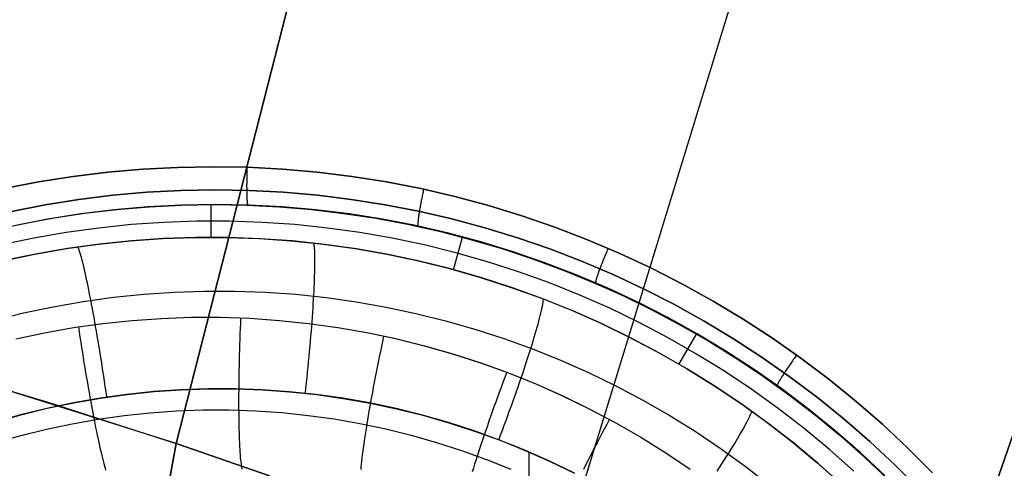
# Model space of a CAD drawing. Header units: millimetres. Extents: x -273 to 273, y -240 to 302.
# Tile 242 of 256: x 144 to 169, y 171 to 182. Entities that reach past the tile are written whole.
import ezdxf

# ---------------------------------------------------------------- set-up
doc = ezdxf.new("R2010")
doc.units = ezdxf.units.MM
doc.header["$MEASUREMENT"] = 0
doc.layers.add('IGES level 1', color=7, linetype='Continuous', true_color=0x3e413d)
doc.layers.add('IGES level 2', color=7, linetype='Continuous', true_color=0x008000)

msp = doc.modelspace()

# ---------------------------------------------------------------- linework, layer by layer
at = {"layer": 'IGES level 1'}
for p, q in [((145.023, 178.19, 409.971), (145.928, 178.301, 410.028)), ((145.928, 178.301, 410.028), (145.023, 178.19, 409.971)), ((145.928, 178.301, 410.028), (146.836, 178.381, 410.085)), ((146.836, 178.381, 410.085), (145.928, 178.301, 410.028)), ((146.836, 178.381, 410.085), (147.746, 178.428, 410.144)), ((147.746, 178.428, 410.144), (146.836, 178.381, 410.085)), ((147.746, 178.428, 410.144), (148.658, 178.444, 410.203)), ((148.658, 178.444, 410.203), (147.746, 178.428, 410.144)), ((148.658, 178.444, 410.203), (149.569, 178.429, 410.263)), ((149.569, 178.429, 410.263), (148.658, 178.444, 410.203)), ((149.551, 178.226, 410.246), (149.55, 178.193, 410.239)), ((149.552, 178.259, 410.252), (149.551, 178.226, 410.246)), ((149.553, 178.293, 410.256), (149.552, 178.259, 410.252)), ((149.554, 178.326, 410.26), (149.553, 178.293, 410.256)), ((149.555, 178.36, 410.262), (149.554, 178.326, 410.26)), ((149.556, 178.394, 410.263), (149.555, 178.36, 410.262)), ((149.557, 178.428, 410.263), (149.556, 178.394, 410.263)), ((149.569, 178.429, 410.263), (150.48, 178.381, 410.324)), ((150.48, 178.381, 410.324), (149.569, 178.429, 410.263)), ((150.48, 178.381, 410.324), (151.388, 178.302, 410.386)), ((151.388, 178.302, 410.386), (150.48, 178.381, 410.324)), ((151.388, 178.302, 410.386), (152.292, 178.191, 410.448)), ((152.292, 178.191, 410.448), (151.388, 178.302, 410.386)), ((143.227, 177.873, 409.861), (144.122, 178.047, 409.916)), ((144.122, 178.047, 409.916), (143.227, 177.873, 409.861)), ((144.122, 178.047, 409.916), (145.023, 178.19, 409.971)), ((145.023, 178.19, 409.971), (144.122, 178.047, 409.916)), ((149.548, 178.001, 410.176), (149.547, 177.97, 410.161)), ((149.547, 177.97, 410.161), (149.547, 177.94, 410.146)), ((149.549, 178.095, 410.212), (149.548, 178.064, 410.201)), ((149.548, 178.064, 410.201), (149.548, 178.032, 410.189)), ((149.548, 178.032, 410.189), (149.548, 178.001, 410.176)), ((149.55, 178.16, 410.231), (149.549, 178.128, 410.222)), ((149.549, 178.128, 410.222), (149.549, 178.095, 410.212)), ((149.55, 178.193, 410.239), (149.55, 178.16, 410.231)), ((152.292, 178.191, 410.448), (153.192, 178.048, 410.511)), ((153.192, 178.048, 410.511), (152.292, 178.191, 410.448)), ((153.192, 178.048, 410.511), (154.087, 177.874, 410.574)), ((154.087, 177.874, 410.574), (153.192, 178.048, 410.511)), ((145.171, 177.591, 409.787), (146.056, 177.7, 409.843)), ((146.056, 177.7, 409.843), (145.171, 177.591, 409.787)), ((146.056, 177.7, 409.843), (146.944, 177.778, 409.901)), ((146.944, 177.778, 409.901), (146.056, 177.7, 409.843)), ((146.944, 177.778, 409.901), (147.833, 177.824, 409.959)), ((147.833, 177.824, 409.959), (146.944, 177.778, 409.901)), ((147.833, 177.824, 409.959), (148.724, 177.84, 410.019)), ((148.724, 177.84, 410.019), (147.833, 177.824, 409.959)), ((148.724, 177.84, 410.019), (149.615, 177.825, 410.079)), ((149.615, 177.825, 410.079), (148.724, 177.84, 410.019)), ((149.547, 177.94, 410.146), (149.547, 177.911, 410.13)), ((149.547, 177.911, 410.13), (149.548, 177.882, 410.112)), ((149.548, 177.882, 410.112), (149.548, 177.853, 410.094)), ((149.548, 177.853, 410.094), (149.548, 177.826, 410.075)), ((149.548, 177.826, 410.075), (149.548, 177.798, 410.054)), ((149.548, 177.798, 410.054), (149.549, 177.771, 410.033)), ((149.549, 177.771, 410.033), (149.549, 177.746, 410.011)), ((149.549, 177.746, 410.011), (149.55, 177.72, 409.988)), ((149.55, 177.72, 409.988), (149.551, 177.696, 409.964)), ((149.615, 177.825, 410.079), (150.505, 177.778, 410.14)), ((150.505, 177.778, 410.14), (149.615, 177.825, 410.079)), ((150.505, 177.778, 410.14), (151.392, 177.701, 410.201)), ((151.392, 177.701, 410.201), (150.505, 177.778, 410.14)), ((151.392, 177.701, 410.201), (152.276, 177.592, 410.263)), ((152.276, 177.592, 410.263), (151.392, 177.701, 410.201)), ((154.087, 177.874, 410.574), (154.975, 177.669, 410.638)), ((154.975, 177.669, 410.638), (154.087, 177.874, 410.574)), ((154.134, 177.72, 410.577), (154.127, 177.688, 410.573)), ((154.141, 177.752, 410.581), (154.134, 177.72, 410.577)), ((154.147, 177.784, 410.584), (154.141, 177.752, 410.581)), ((154.154, 177.817, 410.585), (154.147, 177.784, 410.584)), ((154.161, 177.849, 410.586), (154.154, 177.817, 410.585)), ((143.416, 177.281, 409.677), (144.291, 177.452, 409.731)), ((144.291, 177.452, 409.731), (143.416, 177.281, 409.677)), ((144.291, 177.452, 409.731), (145.171, 177.591, 409.787)), ((145.171, 177.591, 409.787), (144.291, 177.452, 409.731)), ((147.847, 177.443, 409.406), (146.97, 177.397, 409.348)), ((147.004, 177.402, 409.349), (147.851, 177.445, 409.406)), ((148.725, 177.458, 409.466), (147.847, 177.443, 409.406)), ((147.851, 177.445, 409.406), (148.699, 177.459, 409.464)), ((148.623, 176.604, 406.268), (148.623, 177.459, 409.459)), ((148.699, 177.459, 409.464), (149.545, 177.444, 409.522)), ((149.602, 177.443, 409.526), (148.725, 177.458, 409.466)), ((149.545, 177.444, 409.522), (150.391, 177.401, 409.582)), ((149.551, 177.696, 409.964), (149.552, 177.672, 409.939)), ((149.552, 177.672, 409.939), (149.553, 177.65, 409.913)), ((149.553, 177.65, 409.913), (149.554, 177.628, 409.887)), ((149.554, 177.628, 409.887), (149.555, 177.607, 409.86)), ((149.555, 177.607, 409.86), (149.556, 177.587, 409.832)), ((149.556, 177.587, 409.832), (149.557, 177.568, 409.804)), ((149.557, 177.568, 409.804), (149.558, 177.55, 409.775)), ((149.558, 177.55, 409.775), (149.56, 177.533, 409.745)), ((149.56, 177.533, 409.745), (149.561, 177.517, 409.715)), ((149.561, 177.517, 409.715), (149.563, 177.502, 409.684)), ((149.563, 177.502, 409.684), (149.564, 177.488, 409.653)), ((149.564, 177.488, 409.653), (149.566, 177.475, 409.622)), ((149.566, 177.475, 409.622), (149.568, 177.464, 409.589)), ((149.568, 177.464, 409.589), (149.569, 177.453, 409.557)), ((149.569, 177.453, 409.557), (149.571, 177.444, 409.524)), ((150.479, 177.397, 409.587), (149.602, 177.443, 409.526)), ((152.276, 177.592, 410.263), (153.156, 177.453, 410.326)), ((153.156, 177.453, 410.326), (152.276, 177.592, 410.263)), ((153.156, 177.453, 410.326), (154.03, 177.283, 410.389)), ((154.03, 177.283, 410.389), (153.156, 177.453, 410.326)), ((154.085, 177.47, 410.51), (154.079, 177.44, 410.496)), ((154.09, 177.5, 410.522), (154.085, 177.47, 410.51)), ((154.096, 177.53, 410.533), (154.09, 177.5, 410.522)), ((154.102, 177.561, 410.543), (154.096, 177.53, 410.533)), ((154.108, 177.593, 410.552), (154.102, 177.561, 410.543)), ((154.114, 177.624, 410.56), (154.108, 177.593, 410.552)), ((154.121, 177.656, 410.567), (154.114, 177.624, 410.56)), ((154.127, 177.688, 410.573), (154.121, 177.656, 410.567)), ((154.975, 177.669, 410.638), (155.855, 177.433, 410.701)), ((155.855, 177.433, 410.701), (154.975, 177.669, 410.638)), ((145.224, 177.213, 409.234), (144.357, 177.075, 409.178)), ((144.478, 177.105, 409.186), (145.317, 177.232, 409.239)), ((146.096, 177.32, 409.29), (145.224, 177.213, 409.234)), ((145.317, 177.232, 409.239), (146.159, 177.331, 409.294)), ((146.97, 177.397, 409.348), (146.096, 177.32, 409.29)), ((146.159, 177.331, 409.294), (147.004, 177.402, 409.349)), ((150.391, 177.401, 409.582), (151.234, 177.33, 409.642)), ((151.353, 177.321, 409.648), (150.479, 177.397, 409.587)), ((151.234, 177.33, 409.642), (152.075, 177.23, 409.703)), ((152.225, 177.214, 409.711), (151.353, 177.321, 409.648)), ((152.075, 177.23, 409.703), (152.912, 177.102, 409.765)), ((153.091, 177.077, 409.773), (152.225, 177.214, 409.711)), ((154.03, 177.283, 410.389), (154.898, 177.083, 410.453)), ((154.898, 177.083, 410.453), (154.03, 177.283, 410.389)), ((154.037, 177.191, 410.333), (154.033, 177.166, 410.31)), ((154.041, 177.217, 410.355), (154.037, 177.191, 410.333)), ((154.045, 177.243, 410.377), (154.041, 177.217, 410.355)), ((154.05, 177.271, 410.397), (154.045, 177.243, 410.377)), ((154.054, 177.297, 410.416), (154.05, 177.271, 410.397)), ((154.059, 177.325, 410.434), (154.054, 177.297, 410.416)), ((154.064, 177.353, 410.451), (154.059, 177.325, 410.434)), ((154.069, 177.381, 410.467), (154.064, 177.353, 410.451)), ((154.074, 177.41, 410.482), (154.069, 177.381, 410.467)), ((154.079, 177.44, 410.496), (154.074, 177.41, 410.482)), ((155.855, 177.433, 410.701), (156.727, 177.166, 410.765)), ((156.727, 177.166, 410.765), (155.855, 177.433, 410.701)), ((142.816, 176.766, 409.083), (143.645, 176.949, 409.133)), ((144.357, 177.075, 409.178), (143.495, 176.908, 409.124)), ((143.645, 176.949, 409.133), (144.478, 177.105, 409.186)), ((146.538, 176.936, 407.722), (145.689, 176.847, 407.672)), ((147.39, 176.995, 407.774), (146.538, 176.936, 407.722)), ((148.244, 177.024, 407.826), (147.39, 176.995, 407.774)), ((149.098, 177.024, 407.879), (148.244, 177.024, 407.826)), ((149.952, 176.995, 407.933), (149.098, 177.024, 407.879)), ((150.803, 176.936, 407.988), (149.952, 176.995, 407.933)), ((151.653, 176.847, 408.042), (150.803, 176.936, 407.988)), ((152.912, 177.102, 409.765), (153.743, 176.946, 409.827)), ((153.953, 176.909, 409.837), (153.091, 177.077, 409.773)), ((153.743, 176.946, 409.827), (154.57, 176.762, 409.89)), ((154.008, 176.935, 409.976), (154.007, 176.922, 409.944)), ((154.009, 176.964, 410.038), (154.008, 176.949, 410.007)), ((154.008, 176.949, 410.007), (154.008, 176.935, 409.976)), ((154.011, 176.98, 410.068), (154.009, 176.964, 410.038)), ((154.012, 176.997, 410.097), (154.011, 176.98, 410.068)), ((154.014, 177.015, 410.126), (154.012, 176.997, 410.097)), ((154.016, 177.034, 410.155), (154.014, 177.015, 410.126)), ((154.018, 177.054, 410.183), (154.016, 177.034, 410.155)), ((154.021, 177.075, 410.21), (154.018, 177.054, 410.183)), ((154.024, 177.096, 410.236), (154.021, 177.075, 410.21)), ((154.027, 177.119, 410.261), (154.024, 177.096, 410.236)), ((154.03, 177.142, 410.286), (154.027, 177.119, 410.261)), ((154.033, 177.166, 410.31), (154.03, 177.142, 410.286)), ((154.898, 177.083, 410.453), (155.759, 176.852, 410.517)), ((155.759, 176.852, 410.517), (154.898, 177.083, 410.453)), ((156.727, 177.166, 410.765), (157.588, 176.87, 410.83)), ((157.588, 176.87, 410.83), (156.727, 177.166, 410.765)), ((144.843, 176.729, 407.622), (144.001, 176.582, 407.573)), ((145.689, 176.847, 407.672), (144.843, 176.729, 407.622)), ((152.499, 176.729, 408.098), (151.653, 176.847, 408.042)), ((153.34, 176.583, 408.154), (152.499, 176.729, 408.098)), ((154.808, 176.712, 409.9), (153.953, 176.909, 409.837)), ((154.007, 176.922, 409.944), (154.007, 176.91, 409.912)), ((154.007, 176.91, 409.912), (154.007, 176.9, 409.88)), ((154.007, 176.9, 409.88), (154.007, 176.89, 409.847)), ((154.57, 176.762, 409.89), (155.389, 176.551, 409.953)), ((155.656, 176.485, 409.964), (154.808, 176.712, 409.9)), ((155.759, 176.852, 410.517), (156.61, 176.592, 410.581)), ((156.61, 176.592, 410.581), (155.759, 176.852, 410.517)), ((157.588, 176.87, 410.83), (158.439, 176.543, 410.894)), ((158.439, 176.543, 410.894), (157.588, 176.87, 410.83)), ((144.001, 176.582, 407.573), (143.165, 176.406, 407.525)), ((144.846, 176.31, 406.066), (145.679, 176.426, 406.109)), ((145.705, 176.429, 406.111), (144.872, 176.314, 406.067)), ((145.679, 176.426, 406.109), (146.514, 176.513, 406.153)), ((146.541, 176.515, 406.155), (145.705, 176.429, 406.111)), ((146.514, 176.513, 406.153), (147.352, 176.571, 406.198)), ((147.38, 176.572, 406.2), (146.541, 176.515, 406.155)), ((147.352, 176.571, 406.198), (148.192, 176.6, 406.244)), ((148.22, 176.6, 406.246), (147.38, 176.572, 406.2)), ((148.192, 176.6, 406.244), (149.032, 176.6, 406.29)), ((149.061, 176.599, 406.292), (148.22, 176.6, 406.246)), ((149.032, 176.6, 406.29), (149.872, 176.571, 406.337)), ((149.901, 176.569, 406.339), (149.061, 176.599, 406.292)), ((149.872, 176.571, 406.337), (150.71, 176.513, 406.385)), ((150.739, 176.51, 406.386), (149.901, 176.569, 406.339)), ((150.71, 176.513, 406.385), (151.545, 176.426, 406.432)), ((151.575, 176.421, 406.434), (150.739, 176.51, 406.386)), ((151.31, 176.411, 406.286), (151.305, 176.45, 406.42)), ((151.545, 176.426, 406.432), (152.377, 176.31, 406.481)), ((152.408, 176.304, 406.483), (151.575, 176.421, 406.434)), ((154.175, 176.407, 408.21), (153.34, 176.583, 408.154)), ((154.942, 175.756, 406.638), (155.172, 176.609, 409.936)), ((155.389, 176.551, 409.953), (156.201, 176.311, 410.016)), ((156.495, 176.228, 410.028), (155.656, 176.485, 409.964)), ((156.61, 176.592, 410.581), (157.452, 176.302, 410.645)), ((157.452, 176.302, 410.645), (156.61, 176.592, 410.581)), ((158.439, 176.543, 410.894), (159.278, 176.186, 410.958)), ((159.278, 176.186, 410.958), (158.439, 176.543, 410.894)), ((143.196, 175.992, 405.982), (144.019, 176.166, 406.023)), ((144.043, 176.17, 406.025), (143.22, 175.997, 405.983)), ((144.019, 176.166, 406.023), (144.846, 176.31, 406.066)), ((144.872, 176.314, 406.067), (144.043, 176.17, 406.025)), ((145.162, 176.324, 405.951), (145.149, 176.36, 406.082)), ((145.176, 176.283, 405.82), (145.162, 176.324, 405.951)), ((145.191, 176.238, 405.692), (145.176, 176.283, 405.82)), ((145.206, 176.188, 405.565), (145.191, 176.238, 405.692)), ((145.221, 176.134, 405.439), (145.206, 176.188, 405.565)), ((151.314, 176.367, 406.155), (151.31, 176.411, 406.286)), ((151.318, 176.319, 406.024), (151.314, 176.367, 406.155)), ((151.321, 176.266, 405.896), (151.318, 176.319, 406.024)), ((151.323, 176.209, 405.769), (151.321, 176.266, 405.896)), ((151.325, 176.148, 405.644), (151.323, 176.209, 405.769)), ((152.377, 176.31, 406.481), (153.204, 176.165, 406.529)), ((153.236, 176.158, 406.531), (152.408, 176.304, 406.483)), ((153.204, 176.165, 406.529), (154.026, 175.991, 406.578)), ((154.058, 175.984, 406.58), (153.236, 176.158, 406.531)), ((155.004, 176.202, 408.266), (154.175, 176.407, 408.21)), ((155.826, 175.969, 408.323), (155.004, 176.202, 408.266)), ((156.201, 176.311, 410.016), (157.005, 176.045, 410.08)), ((157.325, 175.942, 410.092), (156.495, 176.228, 410.028)), ((157.452, 176.302, 410.645), (158.284, 175.983, 410.709)), ((158.284, 175.983, 410.709), (157.452, 176.302, 410.645)), ((158.915, 176.182, 410.94), (158.902, 176.151, 410.935)), ((158.928, 176.213, 410.945), (158.915, 176.182, 410.94)), ((158.941, 176.244, 410.948), (158.928, 176.213, 410.945)), ((158.955, 176.276, 410.95), (158.941, 176.244, 410.948)), ((158.968, 176.307, 410.951), (158.955, 176.276, 410.95)), ((159.278, 176.186, 410.958), (160.103, 175.801, 411.022)), ((160.103, 175.801, 411.022), (159.278, 176.186, 410.958)), ((145.237, 176.076, 405.316), (145.221, 176.134, 405.439)), ((145.254, 176.014, 405.195), (145.237, 176.076, 405.316)), ((145.271, 175.948, 405.076), (145.254, 176.014, 405.195)), ((145.288, 175.877, 404.96), (145.271, 175.948, 405.076)), ((151.326, 176.082, 405.522), (151.325, 176.148, 405.644)), ((151.327, 176.012, 405.402), (151.326, 176.082, 405.522)), ((151.326, 175.86, 405.169), (151.327, 175.938, 405.284)), ((151.327, 175.938, 405.284), (151.327, 176.012, 405.402)), ((154.026, 175.991, 406.578), (154.841, 175.79, 406.627)), ((154.873, 175.781, 406.629), (154.058, 175.984, 406.58)), ((156.638, 175.707, 408.38), (155.826, 175.969, 408.323)), ((157.005, 176.045, 410.08), (157.799, 175.752, 410.144)), ((158.144, 175.628, 410.156), (157.325, 175.942, 410.092)), ((158.284, 175.983, 410.709), (159.104, 175.634, 410.773)), ((159.104, 175.634, 410.773), (158.284, 175.983, 410.709)), ((158.806, 175.911, 410.85), (158.794, 175.882, 410.834)), ((158.817, 175.94, 410.864), (158.806, 175.911, 410.85)), ((158.828, 175.969, 410.878), (158.817, 175.94, 410.864)), ((158.84, 175.998, 410.89), (158.828, 175.969, 410.878)), ((158.852, 176.028, 410.901), (158.84, 175.998, 410.89)), ((158.864, 176.058, 410.911), (158.852, 176.028, 410.901)), ((158.877, 176.089, 410.92), (158.864, 176.058, 410.911)), ((158.889, 176.12, 410.928), (158.877, 176.089, 410.92)), ((158.902, 176.151, 410.935), (158.889, 176.12, 410.928)), ((145.306, 175.803, 404.846), (145.288, 175.877, 404.96)), ((145.324, 175.725, 404.735), (145.306, 175.803, 404.846)), ((145.343, 175.643, 404.626), (145.324, 175.725, 404.735)), ((145.362, 175.557, 404.521), (145.343, 175.643, 404.626)), ((151.32, 175.603, 404.841), (151.323, 175.692, 404.947)), ((151.323, 175.692, 404.947), (151.325, 175.778, 405.057)), ((151.325, 175.778, 405.057), (151.326, 175.86, 405.169)), ((154.841, 175.79, 406.627), (155.649, 175.56, 406.677)), ((155.682, 175.549, 406.679), (154.873, 175.781, 406.629)), ((157.442, 175.418, 408.436), (156.638, 175.707, 408.38)), ((157.799, 175.752, 410.144), (158.583, 175.432, 410.208)), ((158.71, 175.652, 410.652), (158.702, 175.63, 410.627)), ((158.718, 175.675, 410.676), (158.71, 175.652, 410.652)), ((158.726, 175.699, 410.699), (158.718, 175.675, 410.676)), ((158.735, 175.723, 410.721), (158.726, 175.699, 410.699)), ((158.744, 175.748, 410.742), (158.735, 175.723, 410.721)), ((158.753, 175.774, 410.763), (158.744, 175.748, 410.742)), ((158.763, 175.8, 410.782), (158.753, 175.774, 410.763)), ((158.773, 175.827, 410.8), (158.763, 175.8, 410.782)), ((158.784, 175.854, 410.818), (158.773, 175.827, 410.8)), ((158.794, 175.882, 410.834), (158.784, 175.854, 410.818)), ((160.103, 175.801, 411.022), (160.915, 175.387, 411.086)), ((160.915, 175.387, 411.086), (160.103, 175.801, 411.022)), ((145.381, 175.468, 404.418), (145.362, 175.557, 404.521)), ((145.401, 175.376, 404.319), (145.381, 175.468, 404.418)), ((151.309, 175.313, 404.541), (151.314, 175.413, 404.638)), ((151.314, 175.413, 404.638), (151.317, 175.51, 404.738)), ((151.317, 175.51, 404.738), (151.32, 175.603, 404.841)), ((155.649, 175.56, 406.677), (156.449, 175.302, 406.726)), ((156.481, 175.29, 406.728), (155.682, 175.549, 406.679)), ((158.234, 175.1, 408.493), (157.442, 175.418, 408.436)), ((158.952, 175.285, 410.221), (158.144, 175.628, 410.156)), ((158.583, 175.432, 410.208), (159.356, 175.087, 410.272)), ((158.641, 175.418, 410.245), (158.639, 175.408, 410.212)), ((158.643, 175.428, 410.277), (158.641, 175.418, 410.245)), ((158.645, 175.44, 410.31), (158.643, 175.428, 410.277)), ((158.648, 175.453, 410.341), (158.645, 175.44, 410.31)), ((158.652, 175.466, 410.372), (158.648, 175.453, 410.341)), ((158.656, 175.481, 410.403), (158.652, 175.466, 410.372)), ((158.66, 175.496, 410.433), (158.656, 175.481, 410.403)), ((158.665, 175.513, 410.463), (158.66, 175.496, 410.433)), ((158.67, 175.53, 410.492), (158.665, 175.513, 410.463)), ((158.675, 175.548, 410.52), (158.67, 175.53, 410.492)), ((158.681, 175.567, 410.548), (158.675, 175.548, 410.52)), ((158.688, 175.587, 410.575), (158.681, 175.567, 410.548)), ((158.695, 175.608, 410.601), (158.688, 175.587, 410.575)), ((158.702, 175.63, 410.627), (158.695, 175.608, 410.601)), ((159.104, 175.634, 410.773), (159.911, 175.258, 410.837)), ((159.911, 175.258, 410.837), (159.104, 175.634, 410.773)), ((160.915, 175.387, 411.086), (161.712, 174.945, 411.15)), ((161.712, 174.945, 411.15), (160.915, 175.387, 411.086)), ((145.421, 175.28, 404.223), (145.401, 175.376, 404.319)), ((145.441, 175.18, 404.13), (145.421, 175.28, 404.223)), ((145.461, 175.078, 404.041), (145.441, 175.18, 404.13)), ((146.862, 175.124, 404.04), (147.654, 175.178, 404.09)), ((147.654, 175.178, 404.09), (148.448, 175.205, 404.142)), ((148.448, 175.205, 404.142), (149.242, 175.204, 404.194)), ((149.242, 175.204, 404.194), (150.036, 175.176, 404.246)), ((150.036, 175.176, 404.246), (150.828, 175.12, 404.3)), ((151.299, 175.103, 404.359), (151.304, 175.21, 404.448)), ((151.304, 175.21, 404.448), (151.309, 175.313, 404.541)), ((156.449, 175.302, 406.726), (157.239, 175.017, 406.775)), ((157.271, 175.004, 406.778), (156.481, 175.29, 406.728)), ((159.747, 174.914, 410.285), (158.952, 175.285, 410.221)), ((159.911, 175.258, 410.837), (160.704, 174.854, 410.901)), ((160.704, 174.854, 410.901), (159.911, 175.258, 410.837)), ((144.502, 174.798, 403.893), (145.285, 174.934, 403.941)), ((145.285, 174.934, 403.941), (146.072, 175.043, 403.99)), ((145.482, 174.973, 403.956), (145.461, 175.078, 404.041)), ((145.503, 174.865, 403.874), (145.482, 174.973, 403.956)), ((146.072, 175.043, 403.99), (146.862, 175.124, 404.04)), ((150.828, 175.12, 404.3), (151.617, 175.037, 404.353)), ((151.279, 174.767, 404.114), (151.286, 174.882, 404.192)), ((151.286, 174.882, 404.192), (151.293, 174.994, 404.273)), ((151.293, 174.994, 404.273), (151.299, 175.103, 404.359)), ((151.617, 175.037, 404.353), (152.404, 174.926, 404.408)), ((152.404, 174.926, 404.408), (153.186, 174.789, 404.462)), ((157.239, 175.017, 406.775), (158.018, 174.704, 406.825)), ((157.27, 174.86, 406.396), (157.278, 174.907, 406.525)), ((158.051, 174.69, 406.827), (157.271, 175.004, 406.778)), ((157.278, 174.907, 406.525), (157.284, 174.95, 406.655)), ((157.284, 174.95, 406.655), (157.289, 174.988, 406.786)), ((159.016, 174.756, 408.55), (158.234, 175.1, 408.493)), ((159.356, 175.087, 410.272), (160.116, 174.715, 410.335)), ((160.529, 174.515, 410.349), (159.747, 174.914, 410.285)), ((161.712, 174.945, 411.15), (162.493, 174.475, 411.213)), ((162.493, 174.475, 411.213), (161.712, 174.945, 411.15)), ((142.953, 174.445, 403.801), (143.725, 174.635, 403.846)), ((143.725, 174.635, 403.846), (144.502, 174.798, 403.893)), ((145.523, 174.754, 403.796), (145.503, 174.865, 403.874)), ((145.545, 174.64, 403.722), (145.523, 174.754, 403.796)), ((145.566, 174.524, 403.652), (145.545, 174.64, 403.722)), ((151.263, 174.529, 403.97), (151.271, 174.649, 404.04)), ((151.271, 174.649, 404.04), (151.279, 174.767, 404.114)), ((153.186, 174.789, 404.462), (153.962, 174.624, 404.517)), ((153.962, 174.624, 404.517), (154.733, 174.433, 404.572)), ((157.205, 174.565, 405.782), (157.221, 174.632, 405.9)), ((157.221, 174.632, 405.9), (157.236, 174.695, 406.021)), ((157.236, 174.695, 406.021), (157.249, 174.754, 406.144)), ((157.249, 174.754, 406.144), (157.26, 174.809, 406.269)), ((157.26, 174.809, 406.269), (157.27, 174.86, 406.396)), ((158.018, 174.704, 406.825), (158.787, 174.365, 406.874)), ((158.819, 174.349, 406.876), (158.051, 174.69, 406.827)), ((159.784, 174.385, 408.607), (159.016, 174.756, 408.55)), ((160.116, 174.715, 410.335), (160.864, 174.318, 410.399)), ((160.704, 174.854, 410.901), (161.483, 174.422, 410.965)), ((161.483, 174.422, 410.965), (160.704, 174.854, 410.901)), ((145.032, 174.253, 415.956), (145.794, 174.36, 416.003)), ((145.035, 174.253, 415.956), (145.796, 174.36, 416.004)), ((145.587, 174.406, 403.586), (145.566, 174.524, 403.652)), ((145.608, 174.285, 403.524), (145.587, 174.406, 403.586)), ((145.794, 174.36, 416.003), (146.559, 174.44, 416.052)), ((145.796, 174.36, 416.004), (146.561, 174.44, 416.052)), ((146.559, 174.44, 416.052), (147.326, 174.494, 416.101)), ((146.561, 174.44, 416.052), (147.328, 174.494, 416.101)), ((147.326, 174.494, 416.101), (148.094, 174.521, 416.151)), ((147.328, 174.494, 416.101), (148.096, 174.521, 416.151)), ((148.094, 174.521, 416.151), (148.863, 174.522, 416.201)), ((148.096, 174.521, 416.151), (148.865, 174.522, 416.202)), ((148.863, 174.522, 416.201), (149.631, 174.495, 416.253)), ((148.865, 174.522, 416.202), (149.633, 174.495, 416.253)), ((149.383, 174.366, 416.237), (149.378, 174.227, 416.232)), ((149.389, 174.505, 416.237), (149.383, 174.366, 416.237)), ((149.631, 174.495, 416.253), (150.398, 174.442, 416.304)), ((149.633, 174.495, 416.253), (150.4, 174.442, 416.305)), ((150.398, 174.442, 416.304), (151.162, 174.363, 416.357)), ((150.4, 174.442, 416.305), (151.164, 174.363, 416.357)), ((151.162, 174.363, 416.357), (151.923, 174.257, 416.41)), ((151.164, 174.363, 416.357), (151.926, 174.257, 416.41)), ((151.244, 174.282, 403.844), (151.254, 174.407, 403.905)), ((151.254, 174.407, 403.905), (151.263, 174.529, 403.97)), ((154.733, 174.433, 404.572), (155.496, 174.215, 404.628)), ((157.147, 174.343, 405.441), (157.168, 174.421, 405.552)), ((157.168, 174.421, 405.552), (157.187, 174.495, 405.665)), ((157.187, 174.495, 405.665), (157.205, 174.565, 405.782)), ((158.787, 174.365, 406.874), (159.543, 173.999, 406.923)), ((160.54, 173.987, 408.663), (159.784, 174.385, 408.607)), ((161.296, 174.089, 410.412), (160.529, 174.515, 410.349)), ((161.483, 174.422, 410.965), (162.247, 173.963, 411.028)), ((162.247, 173.963, 411.028), (161.483, 174.422, 410.965)), ((162.493, 174.475, 411.213), (163.257, 173.978, 411.276)), ((163.257, 173.978, 411.276), (162.493, 174.475, 411.213)), ((143.523, 173.96, 415.864), (144.275, 174.12, 415.909)), ((143.525, 173.96, 415.864), (144.277, 174.12, 415.91)), ((144.275, 174.12, 415.909), (145.032, 174.253, 415.956)), ((144.277, 174.12, 415.91), (145.035, 174.253, 415.956)), ((145.158, 174.278, 415.964), (145.178, 174.143, 415.965)), ((145.178, 174.143, 415.965), (145.198, 174.007, 415.962)), ((145.63, 174.162, 403.467), (145.608, 174.285, 403.524)), ((145.651, 174.038, 403.413), (145.63, 174.162, 403.467)), ((149.378, 174.227, 416.232), (149.373, 174.087, 416.222)), ((151.224, 174.028, 403.735), (151.234, 174.156, 403.787)), ((151.234, 174.156, 403.787), (151.244, 174.282, 403.844)), ((151.923, 174.257, 416.41), (152.681, 174.124, 416.463)), ((151.926, 174.257, 416.41), (152.683, 174.124, 416.463)), ((152.681, 174.124, 416.463), (153.433, 173.965, 416.516)), ((152.683, 174.124, 416.463), (153.435, 173.965, 416.516)), ((155.496, 174.215, 404.628), (156.251, 173.97, 404.684)), ((157.075, 174.091, 405.125), (157.1, 174.178, 405.227)), ((157.1, 174.178, 405.227), (157.124, 174.262, 405.332)), ((157.124, 174.262, 405.332), (157.147, 174.343, 405.441)), ((159.576, 173.982, 406.926), (158.819, 174.349, 406.876)), ((160.864, 174.318, 410.399), (161.599, 173.896, 410.463)), ((145.198, 174.007, 415.962), (145.219, 173.872, 415.954)), ((145.219, 173.872, 415.954), (145.24, 173.737, 415.942)), ((145.673, 173.911, 403.364), (145.651, 174.038, 403.413)), ((145.694, 173.783, 403.32), (145.673, 173.911, 403.364)), ((149.368, 173.949, 416.208), (149.363, 173.811, 416.188)), ((149.373, 174.087, 416.222), (149.368, 173.949, 416.208)), ((151.201, 173.766, 403.643), (151.213, 173.898, 403.687)), ((151.213, 173.898, 403.687), (151.224, 174.028, 403.735)), ((153.091, 173.893, 416.497), (153.062, 173.758, 416.49)), ((153.12, 174.028, 416.498), (153.091, 173.893, 416.497)), ((153.433, 173.965, 416.516), (154.179, 173.78, 416.57)), ((153.435, 173.965, 416.516), (154.181, 173.78, 416.57)), ((156.251, 173.97, 404.684), (156.998, 173.7, 404.739)), ((156.99, 173.809, 404.837), (157.019, 173.906, 404.93)), ((157.019, 173.906, 404.93), (157.048, 174, 405.026)), ((157.048, 174, 405.026), (157.075, 174.091, 405.125)), ((159.543, 173.999, 406.923), (160.286, 173.607, 406.972)), ((160.318, 173.589, 406.975), (159.576, 173.982, 406.926)), ((161.282, 173.564, 408.719), (160.54, 173.987, 408.663)), ((160.82, 173.294, 407.022), (161.279, 174.085, 410.435)), ((162.048, 173.637, 410.476), (161.296, 174.089, 410.412)), ((161.599, 173.896, 410.463), (162.318, 173.45, 410.526)), ((162.247, 173.963, 411.028), (162.994, 173.477, 411.091)), ((162.994, 173.477, 411.091), (162.247, 173.963, 411.028)), ((163.257, 173.978, 411.276), (164.003, 173.455, 411.339)), ((164.003, 173.455, 411.339), (163.257, 173.978, 411.276)), ((145.24, 173.737, 415.942), (145.262, 173.602, 415.925)), ((145.262, 173.602, 415.925), (145.283, 173.468, 415.903)), ((145.715, 173.654, 403.28), (145.694, 173.783, 403.32)), ((145.736, 173.523, 403.244), (145.715, 173.654, 403.28)), ((149.359, 173.673, 416.164), (149.355, 173.537, 416.135)), ((149.363, 173.811, 416.188), (149.359, 173.673, 416.164)), ((151.177, 173.499, 403.571), (151.189, 173.633, 403.605)), ((151.189, 173.633, 403.605), (151.201, 173.766, 403.643)), ((153.034, 173.623, 416.479), (153.006, 173.488, 416.463)), ((153.062, 173.758, 416.49), (153.034, 173.623, 416.479)), ((154.179, 173.78, 416.57), (154.918, 173.57, 416.624)), ((154.181, 173.78, 416.57), (154.92, 173.57, 416.624)), ((156.892, 173.503, 404.581), (156.926, 173.608, 404.663)), ((156.926, 173.608, 404.663), (156.958, 173.71, 404.748)), ((156.958, 173.71, 404.748), (156.99, 173.809, 404.837)), ((156.998, 173.7, 404.739), (157.734, 173.404, 404.795)), ((160.286, 173.607, 406.972), (161.015, 173.19, 407.021)), ((161.047, 173.17, 407.024), (160.318, 173.589, 406.975)), ((162.784, 173.159, 410.539), (162.048, 173.637, 410.476)), ((145.283, 173.468, 415.903), (145.305, 173.335, 415.877)), ((145.305, 173.335, 415.877), (145.326, 173.204, 415.846)), ((145.758, 173.391, 403.213), (145.736, 173.523, 403.244)), ((145.779, 173.258, 403.187), (145.758, 173.391, 403.213)), ((149.352, 173.402, 416.101), (149.349, 173.268, 416.063)), ((149.355, 173.537, 416.135), (149.352, 173.402, 416.101)), ((151.151, 173.227, 403.517), (151.164, 173.363, 403.541)), ((151.164, 173.363, 403.541), (151.177, 173.499, 403.571)), ((152.979, 173.354, 416.442), (152.952, 173.221, 416.417)), ((153.006, 173.488, 416.463), (152.979, 173.354, 416.442)), ((154.918, 173.57, 416.624), (155.649, 173.333, 416.678)), ((154.92, 173.57, 416.624), (155.651, 173.333, 416.678)), ((155.649, 173.333, 416.678), (156.372, 173.072, 416.732)), ((155.651, 173.333, 416.678), (156.374, 173.072, 416.732)), ((156.821, 173.286, 404.429), (156.858, 173.395, 404.503)), ((156.858, 173.395, 404.503), (156.892, 173.503, 404.581)), ((157.734, 173.404, 404.795), (158.46, 173.083, 404.85)), ((162.008, 173.115, 408.775), (161.282, 173.564, 408.719)), ((162.318, 173.45, 410.526), (163.023, 172.979, 410.588)), ((162.994, 173.477, 411.091), (163.723, 172.966, 411.153)), ((163.723, 172.966, 411.153), (162.994, 173.477, 411.091)), ((163.747, 173.338, 411.325), (163.729, 173.312, 411.316)), ((163.766, 173.365, 411.333), (163.747, 173.338, 411.325)), ((163.784, 173.391, 411.34), (163.766, 173.365, 411.333)), ((163.803, 173.418, 411.346), (163.784, 173.391, 411.34)), ((163.822, 173.445, 411.351), (163.803, 173.418, 411.346)), ((163.841, 173.472, 411.354), (163.822, 173.445, 411.351)), ((163.86, 173.499, 411.357), (163.841, 173.472, 411.354)), ((163.879, 173.526, 411.358), (163.86, 173.499, 411.357)), ((164.003, 173.455, 411.339), (164.731, 172.906, 411.401)), ((164.731, 172.906, 411.401), (164.003, 173.455, 411.339)), ((145.326, 173.204, 415.846), (145.348, 173.073, 415.81)), ((145.799, 173.124, 403.165), (145.779, 173.258, 403.187)), ((145.82, 172.99, 403.148), (145.799, 173.124, 403.165)), ((149.346, 173.135, 416.02), (149.344, 173.004, 415.972)), ((149.349, 173.268, 416.063), (149.346, 173.135, 416.02)), ((151.123, 172.953, 403.482), (151.137, 173.09, 403.497)), ((151.137, 173.09, 403.497), (151.151, 173.227, 403.517)), ((152.925, 173.089, 416.387), (152.9, 172.958, 416.352)), ((152.952, 173.221, 416.417), (152.925, 173.089, 416.387)), ((156.326, 173.078, 416.739), (156.278, 172.95, 416.735)), ((156.746, 173.06, 404.294), (156.784, 173.174, 404.359)), ((156.784, 173.174, 404.359), (156.821, 173.286, 404.429)), ((158.46, 173.083, 404.85), (159.175, 172.736, 404.906)), ((161.015, 173.19, 407.021), (161.729, 172.748, 407.07)), ((161.761, 172.727, 407.072), (161.047, 173.17, 407.024)), ((162.718, 172.641, 408.831), (162.008, 173.115, 408.775)), ((163.503, 172.655, 410.601), (162.784, 173.159, 410.539)), ((163.579, 173.088, 411.189), (163.564, 173.065, 411.17)), ((163.594, 173.111, 411.207), (163.579, 173.088, 411.189)), ((163.61, 173.135, 411.224), (163.594, 173.111, 411.207)), ((163.626, 173.159, 411.24), (163.61, 173.135, 411.224)), ((163.642, 173.184, 411.255), (163.626, 173.159, 411.24)), ((163.659, 173.209, 411.27), (163.642, 173.184, 411.255)), ((163.676, 173.234, 411.283), (163.659, 173.209, 411.27)), ((163.694, 173.26, 411.295), (163.676, 173.234, 411.283)), ((163.711, 173.286, 411.306), (163.694, 173.26, 411.295)), ((163.729, 173.312, 411.316), (163.711, 173.286, 411.306)), ((145.348, 173.073, 415.81), (145.37, 172.943, 415.77)), ((145.37, 172.943, 415.77), (145.392, 172.816, 415.726)), ((145.84, 172.855, 403.136), (145.82, 172.99, 403.148)), ((145.861, 172.719, 403.128), (145.84, 172.855, 403.136)), ((149.342, 172.874, 415.92), (149.34, 172.747, 415.864)), ((149.344, 173.004, 415.972), (149.342, 172.874, 415.92)), ((151.109, 172.815, 403.471), (151.123, 172.953, 403.482)), ((152.875, 172.827, 416.313), (152.85, 172.699, 416.269)), ((152.9, 172.958, 416.352), (152.875, 172.827, 416.313)), ((156.23, 172.821, 416.728), (156.182, 172.694, 416.715)), ((156.278, 172.95, 416.735), (156.23, 172.821, 416.728)), ((156.372, 173.072, 416.732), (157.085, 172.785, 416.786)), ((156.374, 173.072, 416.732), (157.087, 172.785, 416.786)), ((156.625, 172.707, 404.121), (156.666, 172.827, 404.174)), ((156.666, 172.827, 404.174), (156.707, 172.944, 404.232)), ((156.707, 172.944, 404.232), (156.746, 173.06, 404.294)), ((163.023, 172.979, 410.588), (163.711, 172.485, 410.65)), ((163.421, 172.829, 410.87), (163.413, 172.814, 410.841)), ((163.43, 172.845, 410.899), (163.421, 172.829, 410.87)), ((163.439, 172.862, 410.928), (163.43, 172.845, 410.899)), ((163.449, 172.879, 410.955), (163.439, 172.862, 410.928)), ((163.46, 172.897, 410.983), (163.449, 172.879, 410.955)), ((163.471, 172.916, 411.009), (163.46, 172.897, 410.983)), ((163.483, 172.935, 411.034), (163.471, 172.916, 411.009)), ((163.495, 172.955, 411.059), (163.483, 172.935, 411.034)), ((163.508, 172.976, 411.083), (163.495, 172.955, 411.059)), ((163.521, 172.997, 411.106), (163.508, 172.976, 411.083)), ((163.535, 173.019, 411.128), (163.521, 172.997, 411.106)), ((163.55, 173.042, 411.15), (163.535, 173.019, 411.128)), ((163.564, 173.065, 411.17), (163.55, 173.042, 411.15)), ((163.723, 172.966, 411.153), (164.434, 172.43, 411.215)), ((164.434, 172.43, 411.215), (163.723, 172.966, 411.153)), ((164.731, 172.906, 411.401), (165.439, 172.332, 411.462)), ((165.439, 172.332, 411.462), (164.731, 172.906, 411.401)), ((145.392, 172.816, 415.726), (145.414, 172.689, 415.677)), ((145.414, 172.689, 415.677), (145.436, 172.565, 415.624)), ((145.436, 172.565, 415.624), (145.458, 172.442, 415.566)), ((145.88, 172.584, 403.125), (145.861, 172.719, 403.128)), ((145.9, 172.448, 403.127), (145.88, 172.584, 403.125)), ((147.126, 172.585, 403.204), (146.423, 172.513, 403.159)), ((146.433, 172.514, 403.16), (147.136, 172.586, 403.204)), ((147.831, 172.634, 403.249), (147.126, 172.585, 403.204)), ((147.136, 172.586, 403.204), (147.841, 172.634, 403.249)), ((148.537, 172.658, 403.294), (147.831, 172.634, 403.249)), ((147.841, 172.634, 403.249), (148.548, 172.658, 403.295)), ((149.244, 172.657, 403.341), (148.537, 172.658, 403.294)), ((148.548, 172.658, 403.295), (149.254, 172.657, 403.341)), ((149.95, 172.632, 403.387), (149.244, 172.657, 403.341)), ((149.254, 172.657, 403.341), (149.961, 172.632, 403.388)), ((149.339, 172.621, 415.802), (149.338, 172.498, 415.737)), ((149.34, 172.747, 415.864), (149.339, 172.621, 415.802)), ((150.655, 172.583, 403.435), (149.95, 172.632, 403.387)), ((149.961, 172.632, 403.388), (150.666, 172.582, 403.436)), ((151.357, 172.509, 403.483), (150.655, 172.583, 403.435)), ((150.666, 172.582, 403.436), (151.369, 172.508, 403.483)), ((151.079, 172.539, 403.465), (151.094, 172.677, 403.466)), ((151.094, 172.677, 403.466), (151.109, 172.815, 403.471)), ((152.826, 172.571, 416.221), (152.803, 172.446, 416.168)), ((152.85, 172.699, 416.269), (152.826, 172.571, 416.221)), ((156.135, 172.566, 416.698), (156.089, 172.439, 416.676)), ((156.182, 172.694, 416.715), (156.135, 172.566, 416.698)), ((156.539, 172.464, 404.028), (156.583, 172.586, 404.072)), ((156.583, 172.586, 404.072), (156.625, 172.707, 404.121)), ((157.085, 172.785, 416.786), (157.787, 172.474, 416.84)), ((157.087, 172.785, 416.786), (157.789, 172.474, 416.84)), ((159.175, 172.736, 404.906), (159.877, 172.365, 404.961)), ((161.729, 172.748, 407.07), (162.427, 172.281, 407.118)), ((162.459, 172.258, 407.12), (161.761, 172.727, 407.072)), ((163.412, 172.143, 408.886), (162.718, 172.641, 408.831)), ((163.377, 172.742, 410.653), (163.374, 172.733, 410.62)), ((163.381, 172.752, 410.685), (163.377, 172.742, 410.653)), ((163.386, 172.763, 410.717), (163.381, 172.752, 410.685)), ((163.392, 172.774, 410.749), (163.386, 172.763, 410.717)), ((163.398, 172.787, 410.78), (163.392, 172.774, 410.749)), ((163.405, 172.8, 410.811), (163.398, 172.787, 410.78)), ((163.413, 172.814, 410.841), (163.405, 172.8, 410.811)), ((164.204, 172.126, 410.663), (163.503, 172.655, 410.601)), ((145.723, 172.416, 403.116), (145.027, 172.294, 403.073)), ((145.036, 172.296, 403.074), (145.732, 172.417, 403.116)), ((145.458, 172.442, 415.566), (145.48, 172.322, 415.504)), ((145.48, 172.322, 415.504), (145.502, 172.203, 415.438)), ((146.423, 172.513, 403.159), (145.723, 172.416, 403.116)), ((145.732, 172.417, 403.116), (146.433, 172.514, 403.16)), ((149.338, 172.498, 415.737), (149.338, 172.377, 415.668)), ((149.338, 172.377, 415.668), (149.338, 172.259, 415.594)), ((152.057, 172.411, 403.531), (151.357, 172.509, 403.483)), ((151.369, 172.508, 403.483), (152.068, 172.409, 403.532)), ((152.753, 172.289, 403.579), (152.057, 172.411, 403.531)), ((152.068, 172.409, 403.532), (152.764, 172.287, 403.58)), ((152.78, 172.322, 416.111), (152.759, 172.2, 416.05)), ((152.803, 172.446, 416.168), (152.78, 172.322, 416.111)), ((156.043, 172.313, 416.65), (155.997, 172.187, 416.619)), ((156.089, 172.439, 416.676), (156.043, 172.313, 416.65)), ((156.451, 172.216, 403.952), (156.495, 172.341, 403.988)), ((156.495, 172.341, 403.988), (156.539, 172.464, 404.028)), ((157.787, 172.474, 416.84), (158.479, 172.139, 416.894)), ((157.789, 172.474, 416.84), (158.481, 172.139, 416.894)), ((159.877, 172.365, 404.961), (160.565, 171.97, 405.016)), ((163.711, 172.485, 410.65), (164.382, 171.969, 410.712)), ((164.434, 172.43, 411.215), (165.127, 171.869, 411.277)), ((165.127, 171.869, 411.277), (164.434, 172.43, 411.215)), ((165.439, 172.332, 411.462), (166.126, 171.733, 411.522)), ((166.126, 171.733, 411.522), (165.439, 172.332, 411.462)), ((144.335, 172.149, 403.031), (143.648, 171.98, 402.991)), ((143.657, 171.983, 402.991), (144.343, 172.151, 403.032)), ((145.027, 172.294, 403.073), (144.335, 172.149, 403.031)), ((144.343, 172.151, 403.032), (145.036, 172.296, 403.074)), ((145.502, 172.203, 415.438), (145.523, 172.087, 415.368)), ((145.523, 172.087, 415.368), (145.545, 171.974, 415.294)), ((147.035, 172.036, 415.318), (147.72, 172.083, 415.367)), ((147.72, 172.083, 415.367), (148.406, 172.108, 415.417)), ((148.406, 172.108, 415.417), (149.093, 172.108, 415.467)), ((149.093, 172.108, 415.467), (149.779, 172.084, 415.518)), ((149.338, 172.259, 415.594), (149.338, 172.143, 415.516)), ((149.338, 172.143, 415.516), (149.339, 172.03, 415.434)), ((149.779, 172.084, 415.518), (150.464, 172.037, 415.57)), ((152.737, 172.08, 415.984), (152.717, 171.962, 415.914)), ((152.759, 172.2, 416.05), (152.737, 172.08, 415.984)), ((153.444, 172.143, 403.628), (152.753, 172.289, 403.579)), ((152.764, 172.287, 403.58), (153.456, 172.14, 403.629)), ((154.129, 171.973, 403.677), (153.444, 172.143, 403.628)), ((153.456, 172.14, 403.629), (154.141, 171.97, 403.678)), ((155.953, 172.062, 416.583), (155.909, 171.939, 416.543)), ((155.997, 172.187, 416.619), (155.953, 172.062, 416.583)), ((156.359, 171.964, 403.895), (156.405, 172.09, 403.921)), ((156.405, 172.09, 403.921), (156.451, 172.216, 403.952)), ((158.479, 172.139, 416.894), (159.158, 171.779, 416.947)), ((158.481, 172.139, 416.894), (159.16, 171.779, 416.948)), ((162.427, 172.281, 407.118), (163.109, 171.791, 407.166)), ((163.141, 171.766, 407.168), (162.459, 172.258, 407.12)), ((162.706, 172.026, 407.023), (162.721, 172.062, 407.156)), ((164.088, 171.621, 408.94), (163.412, 172.143, 408.886)), ((164.885, 171.574, 410.724), (164.204, 172.126, 410.663)), ((143.648, 171.98, 402.991), (142.968, 171.787, 402.951)), ((142.976, 171.79, 402.951), (143.657, 171.983, 402.991)), ((144.995, 171.75, 415.175), (145.672, 171.869, 415.222)), ((145.545, 171.974, 415.294), (145.567, 171.863, 415.216)), ((145.567, 171.863, 415.216), (145.588, 171.755, 415.135)), ((145.672, 171.869, 415.222), (146.352, 171.964, 415.269)), ((146.352, 171.964, 415.269), (147.035, 172.036, 415.318)), ((149.339, 172.03, 415.434), (149.34, 171.92, 415.348)), ((149.34, 171.92, 415.348), (149.341, 171.813, 415.259)), ((149.341, 171.813, 415.259), (149.343, 171.709, 415.166)), ((150.464, 172.037, 415.57), (151.147, 171.966, 415.622)), ((151.147, 171.966, 415.622), (151.827, 171.872, 415.675)), ((151.827, 171.872, 415.675), (152.503, 171.753, 415.728)), ((152.698, 171.847, 415.84), (152.679, 171.734, 415.762)), ((152.717, 171.962, 415.914), (152.698, 171.847, 415.84)), ((154.809, 171.78, 403.727), (154.129, 171.973, 403.677)), ((154.141, 171.97, 403.678), (154.821, 171.776, 403.728)), ((155.866, 171.816, 416.498), (155.824, 171.696, 416.449)), ((155.909, 171.939, 416.543), (155.866, 171.816, 416.498)), ((156.265, 171.71, 403.856), (156.312, 171.837, 403.873)), ((156.312, 171.837, 403.873), (156.359, 171.964, 403.895)), ((159.002, 171.849, 416.951), (158.938, 171.729, 416.947)), ((160.565, 171.97, 405.016), (161.24, 171.552, 405.071)), ((162.592, 171.789, 406.382), (162.62, 171.843, 406.507)), ((162.62, 171.843, 406.507), (162.645, 171.894, 406.633)), ((162.645, 171.894, 406.633), (162.668, 171.942, 406.761)), ((162.668, 171.942, 406.761), (162.688, 171.986, 406.891)), ((162.688, 171.986, 406.891), (162.706, 172.026, 407.023)), ((163.109, 171.791, 407.166), (163.774, 171.277, 407.213)), ((164.382, 171.969, 410.712), (165.036, 171.429, 410.773)), ((165.127, 171.869, 411.277), (165.799, 171.285, 411.337)), ((165.799, 171.285, 411.337), (165.127, 171.869, 411.277)), ((143.656, 171.443, 415.085), (144.323, 171.608, 415.13)), ((144.323, 171.608, 415.13), (144.995, 171.75, 415.175)), ((145.588, 171.755, 415.135), (145.609, 171.65, 415.049)), ((145.609, 171.65, 415.049), (145.63, 171.547, 414.96)), ((145.63, 171.547, 414.96), (145.65, 171.448, 414.867)), ((149.343, 171.709, 415.166), (149.345, 171.609, 415.069)), ((149.345, 171.609, 415.069), (149.348, 171.511, 414.969)), ((152.503, 171.753, 415.728), (153.174, 171.612, 415.781)), ((152.661, 171.624, 415.681), (152.644, 171.517, 415.595)), ((152.679, 171.734, 415.762), (152.661, 171.624, 415.681)), ((153.174, 171.612, 415.781), (153.841, 171.447, 415.834)), ((155.481, 171.563, 403.776), (154.809, 171.78, 403.727)), ((154.821, 171.776, 403.728), (155.493, 171.558, 403.777)), ((156.145, 171.323, 403.825), (155.481, 171.563, 403.776)), ((155.493, 171.558, 403.777), (156.158, 171.318, 403.826)), ((155.782, 171.576, 416.396), (155.742, 171.459, 416.339)), ((155.824, 171.696, 416.449), (155.782, 171.576, 416.396)), ((156.169, 171.454, 403.835), (156.217, 171.582, 403.843)), ((156.217, 171.582, 403.843), (156.265, 171.71, 403.856)), ((158.874, 171.61, 416.937), (158.81, 171.49, 416.924)), ((158.938, 171.729, 416.947), (158.874, 171.61, 416.937)), ((159.158, 171.779, 416.947), (159.825, 171.397, 417.001)), ((159.16, 171.779, 416.948), (159.827, 171.397, 417.001)), ((161.24, 171.552, 405.071), (161.9, 171.11, 405.125)), ((162.412, 171.467, 405.795), (162.453, 171.537, 405.908)), ((162.453, 171.537, 405.908), (162.492, 171.605, 406.022)), ((162.492, 171.605, 406.022), (162.527, 171.67, 406.14)), ((162.527, 171.67, 406.14), (162.561, 171.731, 406.26)), ((162.561, 171.731, 406.26), (162.592, 171.789, 406.382)), ((163.805, 171.251, 407.215), (163.141, 171.766, 407.168)), ((164.746, 171.076, 408.994), (164.088, 171.621, 408.94)), ((165.548, 170.998, 410.785), (164.885, 171.574, 410.724)), ((166.126, 171.733, 411.522), (166.793, 171.111, 411.582)), ((166.793, 171.111, 411.582), (166.126, 171.733, 411.522)), ((142.996, 171.254, 415.042), (143.656, 171.443, 415.085)), ((145.65, 171.448, 414.867), (145.671, 171.352, 414.771)), ((145.671, 171.352, 414.771), (145.691, 171.26, 414.672)), ((149.348, 171.511, 414.969), (149.351, 171.418, 414.866)), ((149.351, 171.418, 414.866), (149.354, 171.328, 414.759)), ((149.354, 171.328, 414.759), (149.358, 171.242, 414.649)), ((152.613, 171.311, 415.413), (152.599, 171.213, 415.317)), ((152.628, 171.413, 415.506), (152.613, 171.311, 415.413)), ((152.644, 171.517, 415.595), (152.628, 171.413, 415.506)), ((153.841, 171.447, 415.834), (154.501, 171.26, 415.888)), ((155.703, 171.343, 416.277), (155.665, 171.229, 416.211)), ((155.742, 171.459, 416.339), (155.703, 171.343, 416.277)), ((156.121, 171.325, 403.832), (156.169, 171.454, 403.835)), ((156.801, 171.06, 403.875), (156.145, 171.323, 403.825)), ((156.158, 171.318, 403.826), (156.813, 171.054, 403.876)), ((158.748, 171.371, 416.905), (158.685, 171.252, 416.883)), ((158.81, 171.49, 416.924), (158.748, 171.371, 416.905)), ((159.825, 171.397, 417.001), (160.478, 170.991, 417.054)), ((159.827, 171.397, 417.001), (160.479, 170.991, 417.054)), ((162.276, 171.236, 405.477), (162.323, 171.316, 405.58)), ((162.323, 171.316, 405.58), (162.369, 171.393, 405.686)), ((162.369, 171.393, 405.686), (162.412, 171.467, 405.795)), ((165.036, 171.429, 410.773), (165.671, 170.869, 410.833)), ((165.799, 171.285, 411.337), (166.45, 170.677, 411.397)), ((166.45, 170.677, 411.397), (165.799, 171.285, 411.337)), ((145.691, 171.26, 414.672), (145.71, 171.171, 414.57)), ((145.71, 171.171, 414.57), (145.73, 171.085, 414.464)), ((145.73, 171.085, 414.464), (145.749, 171.003, 414.356)), ((149.358, 171.242, 414.649), (149.362, 171.159, 414.537)), ((149.362, 171.159, 414.537), (149.367, 171.081, 414.421)), ((149.367, 171.081, 414.421), (149.372, 171.007, 414.303)), ((152.574, 171.026, 415.115), (152.562, 170.938, 415.009)), ((152.586, 171.118, 415.217), (152.574, 171.026, 415.115)), ((152.599, 171.213, 415.317), (152.586, 171.118, 415.217)), ((154.501, 171.26, 415.888), (155.154, 171.049, 415.942)), ((155.154, 171.049, 415.942), (155.8, 170.816, 415.996)), ((155.628, 171.117, 416.141), (155.592, 171.007, 416.067)), ((155.665, 171.229, 416.211), (155.628, 171.117, 416.141)), ((157.447, 170.775, 403.924), (156.801, 171.06, 403.875)), ((156.813, 171.054, 403.876), (157.459, 170.768, 403.925)), ((158.623, 171.134, 416.855), (158.563, 171.017, 416.823)), ((158.685, 171.252, 416.883), (158.623, 171.134, 416.855)), ((161.9, 171.11, 405.125), (162.544, 170.646, 405.179)), ((162.119, 170.982, 405.188), (162.173, 171.069, 405.281)), ((162.173, 171.069, 405.281), (162.226, 171.154, 405.377)), ((162.226, 171.154, 405.377), (162.276, 171.236, 405.477)), ((163.774, 171.277, 407.213), (164.42, 170.74, 407.26)), ((164.451, 170.713, 407.262), (163.805, 171.251, 407.215)), ((165.384, 170.509, 409.048), (164.746, 171.076, 408.994)), ((166.793, 171.111, 411.582), (167.437, 170.466, 411.641)), ((167.437, 170.466, 411.641), (166.793, 171.111, 411.582)), ((145.749, 171.003, 414.356), (145.767, 170.925, 414.244)), ((145.767, 170.925, 414.244), (145.786, 170.851, 414.13)), ((145.786, 170.851, 414.13), (145.803, 170.781, 414.014)), ((145.803, 170.781, 414.014), (145.821, 170.715, 413.895)), ((149.372, 171.007, 414.303), (149.377, 170.937, 414.183)), ((149.377, 170.937, 414.183), (149.382, 170.871, 414.06)), ((149.382, 170.871, 414.06), (149.388, 170.809, 413.935)), ((149.388, 170.809, 413.935), (149.394, 170.752, 413.808)), ((152.543, 170.773, 414.788), (152.535, 170.696, 414.673)), ((152.552, 170.854, 414.9), (152.543, 170.773, 414.788)), ((152.562, 170.938, 415.009), (152.552, 170.854, 414.9)), ((155.523, 170.795, 415.908), (155.491, 170.693, 415.822)), ((155.557, 170.9, 415.989), (155.523, 170.795, 415.908)), ((155.592, 171.007, 416.067), (155.557, 170.9, 415.989)), ((155.8, 170.816, 415.996), (156.437, 170.561, 416.05)), ((156.916, 168.507, 403.943), (156.917, 171.004, 403.894)), ((158.083, 170.467, 403.973), (157.447, 170.775, 403.924)), ((157.459, 170.768, 403.925), (158.095, 170.46, 403.974)), ((158.443, 170.785, 416.746), (158.385, 170.671, 416.701)), ((158.502, 170.9, 416.787), (158.443, 170.785, 416.746)), ((158.563, 171.017, 416.823), (158.502, 170.9, 416.787)), ((160.478, 170.991, 417.054), (161.116, 170.563, 417.107)), ((160.479, 170.991, 417.054), (161.118, 170.563, 417.107)), ((161.944, 170.705, 404.931), (162.004, 170.8, 405.013)), ((162.004, 170.8, 405.013), (162.062, 170.892, 405.098)), ((162.062, 170.892, 405.098), (162.119, 170.982, 405.188)), ((166.189, 170.399, 410.844), (165.548, 170.998, 410.785)), ((165.671, 170.869, 410.833), (166.288, 170.287, 410.892)), ((145.821, 170.715, 413.895), (145.837, 170.652, 413.774)), ((145.837, 170.652, 413.774), (145.854, 170.594, 413.651)), ((145.854, 170.594, 413.651), (145.87, 170.541, 413.525)), ((149.394, 170.752, 413.808), (149.401, 170.7, 413.679)), ((149.401, 170.7, 413.679), (149.408, 170.652, 413.548)), ((149.408, 170.652, 413.548), (149.415, 170.608, 413.416)), ((149.415, 170.608, 413.416), (149.422, 170.569, 413.282)), ((152.527, 170.623, 414.556), (152.521, 170.554, 414.437)), ((152.535, 170.696, 414.673), (152.527, 170.623, 414.556)), ((155.46, 170.593, 415.733), (155.43, 170.496, 415.641)), ((155.491, 170.693, 415.822), (155.46, 170.593, 415.733)), ((158.385, 170.671, 416.701), (158.328, 170.557, 416.652)), ((161.818, 170.51, 404.779), (161.882, 170.608, 404.853)), ((161.882, 170.608, 404.853), (161.944, 170.705, 404.931)), ((162.544, 170.646, 405.179), (163.171, 170.159, 405.232)), ((164.42, 170.74, 407.26), (165.047, 170.181, 407.306)), ((165.078, 170.153, 407.308), (164.451, 170.713, 407.262)), ((166.45, 170.677, 411.397), (167.08, 170.046, 411.456)), ((167.08, 170.046, 411.456), (166.45, 170.677, 411.397))]:
    msp.add_line(p, q, dxfattribs=at)
at = {"layer": 'IGES level 2', "color": 31, "true_color": 0xfabe47}
for p, q in [((154.113, 196.252, 644.36), (147.709, 171.237, 562.08)), ((147.709, 171.237, 562.08), (154.113, 196.252, 644.36)), ((157.458, 167.334, 563.514), (165.453, 193.357, 647.504)), ((175.065, 187.499, 643.071), (166.411, 162.419, 564.528)), ((166.411, 162.419, 564.528), (175.065, 187.499, 643.071)), ((140.914, 173.34, 560.973), (144.366, 172.311, 561.542)), ((147.709, 171.237, 562.08), (142.486, 172.881, 561.233)), ((144.366, 172.311, 561.542), (147.709, 171.237, 562.08)), ((147.709, 171.237, 562.08), (147.245, 168.704, 554.536)), ((147.245, 168.704, 554.536), (147.709, 171.237, 562.08)), ((150.147, 170.391, 562.468), (147.709, 171.237, 562.08)), ((147.709, 171.237, 562.08), (150.147, 170.391, 562.468))]:
    msp.add_line(p, q, dxfattribs=at)

doc.saveas('drawing.dxf')
